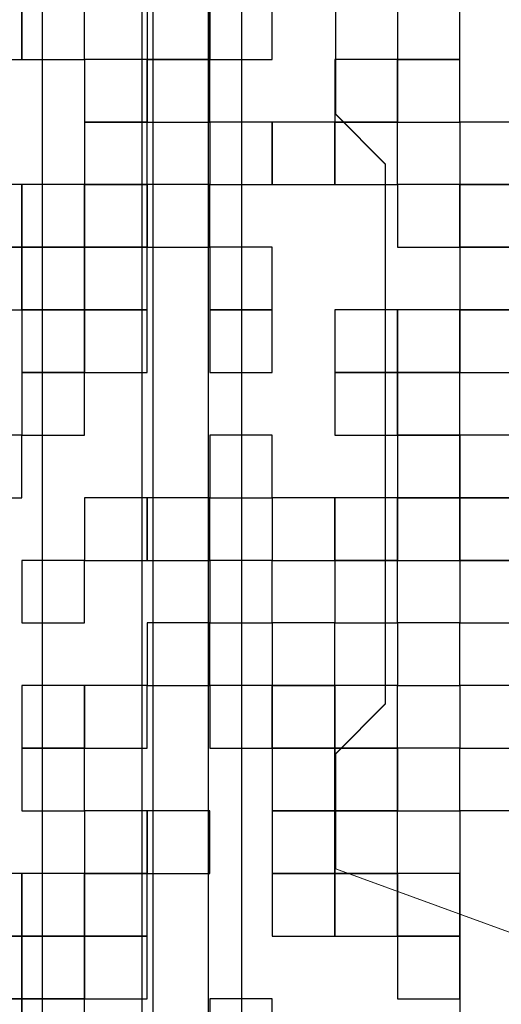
# Model space of a CAD drawing. Header units: millimetres. Extents: x -371 to 373, y -280 to 256.
# Tile 45 of 103: x -278.28 to -275.02, y 157.03 to 163.68. Entities that reach past the tile are written whole.
import ezdxf

# ---------------------------------------------------------------- set-up
doc = ezdxf.new("R2010")
doc.units = ezdxf.units.MM
doc.header["$MEASUREMENT"] = 0
doc.layers.add('layer 1', color=7, linetype='Continuous')

msp = doc.modelspace()

# ---------------------------------------------------------------- linework, layer by layer
at = {"layer": 'layer 1', "color": 7, "lineweight": 20}
msp.add_open_spline([(-284.5171, 167.5468), (-284.5171, 167.5468), (-270.7461, 167.5468), (-270.7461, 167.5468), (-270.7461, 167.5468), (-270.7461, 167.5468), (-270.7461, 153.7758), (-270.7461, 153.7758), (-270.7461, 153.7758), (-270.7461, 153.7758), (-284.5171, 153.7758), (-284.5171, 153.7758), (-284.5171, 153.7758), (-284.5171, 153.7758), (-284.5171, 167.5468), (-284.5171, 167.5468)], degree=3, knots=[0, 0, 0, 0, 0.2, 0.2, 0.2, 0.2, 0.4, 0.4, 0.4, 0.4, 0.6, 0.6, 0.6, 0.6, 1, 1, 1, 1], dxfattribs=at)
at = {"layer": 'layer 1', "color": 9, "lineweight": 9}
for points in [[(-277.4557, 166.1944), (-277.4557, 166.1944), (-277.4557, 155.5663), (-277.4557, 155.5663)], [(-277.4537, 166.1949), (-277.4537, 166.1949), (-277.4537, 155.5663), (-277.4537, 155.5663)], [(-278.1294, 164.8254), (-278.1294, 164.8254), (-278.1294, 156.9353), (-278.1294, 156.9353)], [(-278.1274, 164.8255), (-278.1274, 164.8255), (-278.1274, 156.9354), (-278.1274, 156.9354)], [(-277.3808, 164.8254), (-277.3808, 164.8254), (-277.3808, 156.9353), (-277.3808, 156.9353)], [(-277.3789, 164.8255), (-277.3789, 164.8255), (-277.3789, 156.9354), (-277.3789, 156.9354)], [(-277.0065, 156.9353), (-277.0065, 156.9353), (-277.0065, 164.8254), (-277.0065, 164.8254)], [(-277.0046, 156.9354), (-277.0046, 156.9354), (-277.0046, 164.8255), (-277.0046, 164.8255)], [(-276.7819, 164.8254), (-276.7819, 164.8254), (-276.7819, 156.9353), (-276.7819, 156.9353)], [(-276.78, 164.8255), (-276.78, 164.8255), (-276.78, 156.9354), (-276.78, 156.9354)], [(-276.1456, 163.8197), (-276.1456, 163.8197), (-276.1456, 163.0412), (-276.1456, 163.0412)], [(-276.1437, 163.82), (-276.1437, 163.82), (-276.1437, 163.0415), (-276.1437, 163.0415)], [(-276.1456, 163.0412), (-276.1456, 163.0412), (-275.8088, 162.7043), (-275.8088, 162.7043)], [(-276.1437, 163.0415), (-276.1437, 163.0415), (-275.8068, 162.7046), (-275.8068, 162.7046)], [(-275.8088, 162.7043), (-275.8088, 162.7043), (-275.8088, 159.0563), (-275.8088, 159.0563)], [(-275.8068, 162.7046), (-275.8068, 162.7046), (-275.8068, 159.0565), (-275.8068, 159.0565)], [(-275.8088, 159.0563), (-275.8088, 159.0563), (-276.1456, 158.7195), (-276.1456, 158.7195)], [(-275.8068, 159.0565), (-275.8068, 159.0565), (-276.1437, 158.7196), (-276.1437, 158.7196)], [(-276.1456, 158.7195), (-276.1456, 158.7195), (-276.1456, 157.9409), (-276.1456, 157.9409)], [(-276.1437, 158.7196), (-276.1437, 158.7196), (-276.1437, 157.9411), (-276.1437, 157.9411)], [(-276.1456, 157.9409), (-276.1456, 157.9409), (-274.7608, 157.4368), (-274.7608, 157.4368)], [(-276.1437, 157.9411), (-276.1437, 157.9411), (-274.7588, 157.437), (-274.7588, 157.437)]]:
    msp.add_open_spline(points, degree=3, dxfattribs=at)
at = {"layer": 'layer 1', "color": 250}
for points in [[(-278.6898, 163.8356), (-278.6898, 163.8356), (-278.2664, 163.8356), (-278.2664, 163.8356), (-278.2664, 163.8356), (-278.2664, 163.8356), (-278.2664, 163.4122), (-278.2664, 163.4122), (-278.2664, 163.4122), (-278.2664, 163.4122), (-278.6898, 163.4122), (-278.6898, 163.4122), (-278.6898, 163.4122), (-278.6898, 163.4122), (-278.6898, 163.8356), (-278.6898, 163.8356)], [(-278.2665, 163.8356), (-278.2665, 163.8356), (-277.8431, 163.8356), (-277.8431, 163.8356), (-277.8431, 163.8356), (-277.8431, 163.8356), (-277.8431, 163.4122), (-277.8431, 163.4122), (-277.8431, 163.4122), (-277.8431, 163.4122), (-278.2665, 163.4122), (-278.2665, 163.4122), (-278.2665, 163.4122), (-278.2665, 163.4122), (-278.2665, 163.8356), (-278.2665, 163.8356)], [(-277.42, 163.8356), (-277.42, 163.8356), (-276.9968, 163.8356), (-276.9968, 163.8356), (-276.9968, 163.8356), (-276.9968, 163.8356), (-276.9968, 163.4122), (-276.9968, 163.4122), (-276.9968, 163.4122), (-276.9968, 163.4122), (-277.42, 163.4122), (-277.42, 163.4122), (-277.42, 163.4122), (-277.42, 163.4122), (-277.42, 163.8356), (-277.42, 163.8356)], [(-276.9968, 163.8356), (-276.9968, 163.8356), (-276.5735, 163.8356), (-276.5735, 163.8356), (-276.5735, 163.8356), (-276.5735, 163.8356), (-276.5735, 163.4122), (-276.5735, 163.4122), (-276.5735, 163.4122), (-276.5735, 163.4122), (-276.9968, 163.4122), (-276.9968, 163.4122), (-276.9968, 163.4122), (-276.9968, 163.4122), (-276.9968, 163.8356), (-276.9968, 163.8356)], [(-275.727, 163.8356), (-275.727, 163.8356), (-275.3038, 163.8356), (-275.3038, 163.8356), (-275.3038, 163.8356), (-275.3038, 163.8356), (-275.3038, 163.4122), (-275.3038, 163.4122), (-275.3038, 163.4122), (-275.3038, 163.4122), (-275.727, 163.4122), (-275.727, 163.4122), (-275.727, 163.4122), (-275.727, 163.4122), (-275.727, 163.8356), (-275.727, 163.8356)], [(-277.8433, 163.4124), (-277.8433, 163.4124), (-277.42, 163.4124), (-277.42, 163.4124), (-277.42, 163.4124), (-277.42, 163.4124), (-277.42, 162.9891), (-277.42, 162.9891), (-277.42, 162.9891), (-277.42, 162.9891), (-277.8433, 162.9891), (-277.8433, 162.9891), (-277.8433, 162.9891), (-277.8433, 162.9891), (-277.8433, 163.4124), (-277.8433, 163.4124)], [(-277.42, 163.4124), (-277.42, 163.4124), (-276.9968, 163.4124), (-276.9968, 163.4124), (-276.9968, 163.4124), (-276.9968, 163.4124), (-276.9968, 162.9891), (-276.9968, 162.9891), (-276.9968, 162.9891), (-276.9968, 162.9891), (-277.42, 162.9891), (-277.42, 162.9891), (-277.42, 162.9891), (-277.42, 162.9891), (-277.42, 163.4124), (-277.42, 163.4124)], [(-276.1503, 163.4124), (-276.1503, 163.4124), (-275.727, 163.4124), (-275.727, 163.4124), (-275.727, 163.4124), (-275.727, 163.4124), (-275.727, 162.9891), (-275.727, 162.9891), (-275.727, 162.9891), (-275.727, 162.9891), (-276.1503, 162.9891), (-276.1503, 162.9891), (-276.1503, 162.9891), (-276.1503, 162.9891), (-276.1503, 163.4124), (-276.1503, 163.4124)], [(-275.727, 163.4124), (-275.727, 163.4124), (-275.3038, 163.4124), (-275.3038, 163.4124), (-275.3038, 163.4124), (-275.3038, 163.4124), (-275.3038, 162.9891), (-275.3038, 162.9891), (-275.3038, 162.9891), (-275.3038, 162.9891), (-275.727, 162.9891), (-275.727, 162.9891), (-275.727, 162.9891), (-275.727, 162.9891), (-275.727, 163.4124), (-275.727, 163.4124)], [(-277.8433, 162.9891), (-277.8433, 162.9891), (-277.42, 162.9891), (-277.42, 162.9891), (-277.42, 162.9891), (-277.42, 162.9891), (-277.42, 162.5659), (-277.42, 162.5659), (-277.42, 162.5659), (-277.42, 162.5659), (-277.8433, 162.5659), (-277.8433, 162.5659), (-277.8433, 162.5659), (-277.8433, 162.5659), (-277.8433, 162.9891), (-277.8433, 162.9891)], [(-276.9968, 162.9891), (-276.9968, 162.9891), (-276.5735, 162.9891), (-276.5735, 162.9891), (-276.5735, 162.9891), (-276.5735, 162.9891), (-276.5735, 162.5659), (-276.5735, 162.5659), (-276.5735, 162.5659), (-276.5735, 162.5659), (-276.9968, 162.5659), (-276.9968, 162.5659), (-276.9968, 162.5659), (-276.9968, 162.5659), (-276.9968, 162.9891), (-276.9968, 162.9891)], [(-276.5735, 162.9891), (-276.5735, 162.9891), (-276.1503, 162.9891), (-276.1503, 162.9891), (-276.1503, 162.9891), (-276.1503, 162.9891), (-276.1503, 162.5659), (-276.1503, 162.5659), (-276.1503, 162.5659), (-276.1503, 162.5659), (-276.5735, 162.5659), (-276.5735, 162.5659), (-276.5735, 162.5659), (-276.5735, 162.5659), (-276.5735, 162.9891), (-276.5735, 162.9891)], [(-276.1503, 162.9891), (-276.1503, 162.9891), (-275.727, 162.9891), (-275.727, 162.9891), (-275.727, 162.9891), (-275.727, 162.9891), (-275.727, 162.5659), (-275.727, 162.5659), (-275.727, 162.5659), (-275.727, 162.5659), (-276.1503, 162.5659), (-276.1503, 162.5659), (-276.1503, 162.5659), (-276.1503, 162.5659), (-276.1503, 162.9891), (-276.1503, 162.9891)], [(-275.3038, 162.9891), (-275.3038, 162.9891), (-274.8805, 162.9891), (-274.8805, 162.9891), (-274.8805, 162.9891), (-274.8805, 162.9891), (-274.8805, 162.5659), (-274.8805, 162.5659), (-274.8805, 162.5659), (-274.8805, 162.5659), (-275.3038, 162.5659), (-275.3038, 162.5659), (-275.3038, 162.5659), (-275.3038, 162.5659), (-275.3038, 162.9891), (-275.3038, 162.9891)], [(-278.6898, 162.5659), (-278.6898, 162.5659), (-278.2664, 162.5659), (-278.2664, 162.5659), (-278.2664, 162.5659), (-278.2664, 162.5659), (-278.2664, 162.1426), (-278.2664, 162.1426), (-278.2664, 162.1426), (-278.2664, 162.1426), (-278.6898, 162.1426), (-278.6898, 162.1426), (-278.6898, 162.1426), (-278.6898, 162.1426), (-278.6898, 162.5659), (-278.6898, 162.5659)], [(-278.2665, 162.5659), (-278.2665, 162.5659), (-277.8431, 162.5659), (-277.8431, 162.5659), (-277.8431, 162.5659), (-277.8431, 162.5659), (-277.8431, 162.1426), (-277.8431, 162.1426), (-277.8431, 162.1426), (-277.8431, 162.1426), (-278.2665, 162.1426), (-278.2665, 162.1426), (-278.2665, 162.1426), (-278.2665, 162.1426), (-278.2665, 162.5659), (-278.2665, 162.5659)], [(-277.8433, 162.5659), (-277.8433, 162.5659), (-277.42, 162.5659), (-277.42, 162.5659), (-277.42, 162.5659), (-277.42, 162.5659), (-277.42, 162.1426), (-277.42, 162.1426), (-277.42, 162.1426), (-277.42, 162.1426), (-277.8433, 162.1426), (-277.8433, 162.1426), (-277.8433, 162.1426), (-277.8433, 162.1426), (-277.8433, 162.5659), (-277.8433, 162.5659)], [(-277.42, 162.5659), (-277.42, 162.5659), (-276.9968, 162.5659), (-276.9968, 162.5659), (-276.9968, 162.5659), (-276.9968, 162.5659), (-276.9968, 162.1426), (-276.9968, 162.1426), (-276.9968, 162.1426), (-276.9968, 162.1426), (-277.42, 162.1426), (-277.42, 162.1426), (-277.42, 162.1426), (-277.42, 162.1426), (-277.42, 162.5659), (-277.42, 162.5659)], [(-275.727, 162.5659), (-275.727, 162.5659), (-275.3038, 162.5659), (-275.3038, 162.5659), (-275.3038, 162.5659), (-275.3038, 162.5659), (-275.3038, 162.1426), (-275.3038, 162.1426), (-275.3038, 162.1426), (-275.3038, 162.1426), (-275.727, 162.1426), (-275.727, 162.1426), (-275.727, 162.1426), (-275.727, 162.1426), (-275.727, 162.5659), (-275.727, 162.5659)], [(-275.3038, 162.5659), (-275.3038, 162.5659), (-274.8805, 162.5659), (-274.8805, 162.5659), (-274.8805, 162.5659), (-274.8805, 162.5659), (-274.8805, 162.1426), (-274.8805, 162.1426), (-274.8805, 162.1426), (-274.8805, 162.1426), (-275.3038, 162.1426), (-275.3038, 162.1426), (-275.3038, 162.1426), (-275.3038, 162.1426), (-275.3038, 162.5659), (-275.3038, 162.5659)], [(-278.6898, 162.1426), (-278.6898, 162.1426), (-278.2664, 162.1426), (-278.2664, 162.1426), (-278.2664, 162.1426), (-278.2664, 162.1426), (-278.2664, 161.7194), (-278.2664, 161.7194), (-278.2664, 161.7194), (-278.2664, 161.7194), (-278.6898, 161.7194), (-278.6898, 161.7194), (-278.6898, 161.7194), (-278.6898, 161.7194), (-278.6898, 162.1426), (-278.6898, 162.1426)], [(-278.2665, 162.1426), (-278.2665, 162.1426), (-277.8431, 162.1426), (-277.8431, 162.1426), (-277.8431, 162.1426), (-277.8431, 162.1426), (-277.8431, 161.7194), (-277.8431, 161.7194), (-277.8431, 161.7194), (-277.8431, 161.7194), (-278.2665, 161.7194), (-278.2665, 161.7194), (-278.2665, 161.7194), (-278.2665, 161.7194), (-278.2665, 162.1426), (-278.2665, 162.1426)], [(-277.8433, 162.1426), (-277.8433, 162.1426), (-277.42, 162.1426), (-277.42, 162.1426), (-277.42, 162.1426), (-277.42, 162.1426), (-277.42, 161.7194), (-277.42, 161.7194), (-277.42, 161.7194), (-277.42, 161.7194), (-277.8433, 161.7194), (-277.8433, 161.7194), (-277.8433, 161.7194), (-277.8433, 161.7194), (-277.8433, 162.1426), (-277.8433, 162.1426)], [(-276.9968, 162.1426), (-276.9968, 162.1426), (-276.5735, 162.1426), (-276.5735, 162.1426), (-276.5735, 162.1426), (-276.5735, 162.1426), (-276.5735, 161.7194), (-276.5735, 161.7194), (-276.5735, 161.7194), (-276.5735, 161.7194), (-276.9968, 161.7194), (-276.9968, 161.7194), (-276.9968, 161.7194), (-276.9968, 161.7194), (-276.9968, 162.1426), (-276.9968, 162.1426)], [(-275.3038, 162.1426), (-275.3038, 162.1426), (-274.8805, 162.1426), (-274.8805, 162.1426), (-274.8805, 162.1426), (-274.8805, 162.1426), (-274.8805, 161.7194), (-274.8805, 161.7194), (-274.8805, 161.7194), (-274.8805, 161.7194), (-275.3038, 161.7194), (-275.3038, 161.7194), (-275.3038, 161.7194), (-275.3038, 161.7194), (-275.3038, 162.1426), (-275.3038, 162.1426)], [(-278.2665, 161.7194), (-278.2665, 161.7194), (-277.8431, 161.7194), (-277.8431, 161.7194), (-277.8431, 161.7194), (-277.8431, 161.7194), (-277.8431, 161.2961), (-277.8431, 161.2961), (-277.8431, 161.2961), (-277.8431, 161.2961), (-278.2665, 161.2961), (-278.2665, 161.2961), (-278.2665, 161.2961), (-278.2665, 161.2961), (-278.2665, 161.7194), (-278.2665, 161.7194)], [(-277.8433, 161.7194), (-277.8433, 161.7194), (-277.42, 161.7194), (-277.42, 161.7194), (-277.42, 161.7194), (-277.42, 161.7194), (-277.42, 161.2961), (-277.42, 161.2961), (-277.42, 161.2961), (-277.42, 161.2961), (-277.8433, 161.2961), (-277.8433, 161.2961), (-277.8433, 161.2961), (-277.8433, 161.2961), (-277.8433, 161.7194), (-277.8433, 161.7194)], [(-276.9968, 161.7194), (-276.9968, 161.7194), (-276.5735, 161.7194), (-276.5735, 161.7194), (-276.5735, 161.7194), (-276.5735, 161.7194), (-276.5735, 161.2961), (-276.5735, 161.2961), (-276.5735, 161.2961), (-276.5735, 161.2961), (-276.9968, 161.2961), (-276.9968, 161.2961), (-276.9968, 161.2961), (-276.9968, 161.2961), (-276.9968, 161.7194), (-276.9968, 161.7194)], [(-276.1503, 161.7194), (-276.1503, 161.7194), (-275.727, 161.7194), (-275.727, 161.7194), (-275.727, 161.7194), (-275.727, 161.7194), (-275.727, 161.2961), (-275.727, 161.2961), (-275.727, 161.2961), (-275.727, 161.2961), (-276.1503, 161.2961), (-276.1503, 161.2961), (-276.1503, 161.2961), (-276.1503, 161.2961), (-276.1503, 161.7194), (-276.1503, 161.7194)], [(-275.727, 161.7194), (-275.727, 161.7194), (-275.3038, 161.7194), (-275.3038, 161.7194), (-275.3038, 161.7194), (-275.3038, 161.7194), (-275.3038, 161.2961), (-275.3038, 161.2961), (-275.3038, 161.2961), (-275.3038, 161.2961), (-275.727, 161.2961), (-275.727, 161.2961), (-275.727, 161.2961), (-275.727, 161.2961), (-275.727, 161.7194), (-275.727, 161.7194)], [(-275.3038, 161.7194), (-275.3038, 161.7194), (-274.8805, 161.7194), (-274.8805, 161.7194), (-274.8805, 161.7194), (-274.8805, 161.7194), (-274.8805, 161.2961), (-274.8805, 161.2961), (-274.8805, 161.2961), (-274.8805, 161.2961), (-275.3038, 161.2961), (-275.3038, 161.2961), (-275.3038, 161.2961), (-275.3038, 161.2961), (-275.3038, 161.7194), (-275.3038, 161.7194)], [(-278.2665, 161.2961), (-278.2665, 161.2961), (-277.8431, 161.2961), (-277.8431, 161.2961), (-277.8431, 161.2961), (-277.8431, 161.2961), (-277.8431, 160.8729), (-277.8431, 160.8729), (-277.8431, 160.8729), (-277.8431, 160.8729), (-278.2665, 160.8729), (-278.2665, 160.8729), (-278.2665, 160.8729), (-278.2665, 160.8729), (-278.2665, 161.2961), (-278.2665, 161.2961)], [(-276.1503, 161.2961), (-276.1503, 161.2961), (-275.727, 161.2961), (-275.727, 161.2961), (-275.727, 161.2961), (-275.727, 161.2961), (-275.727, 160.8729), (-275.727, 160.8729), (-275.727, 160.8729), (-275.727, 160.8729), (-276.1503, 160.8729), (-276.1503, 160.8729), (-276.1503, 160.8729), (-276.1503, 160.8729), (-276.1503, 161.2961), (-276.1503, 161.2961)], [(-275.727, 161.2961), (-275.727, 161.2961), (-275.3038, 161.2961), (-275.3038, 161.2961), (-275.3038, 161.2961), (-275.3038, 161.2961), (-275.3038, 160.8729), (-275.3038, 160.8729), (-275.3038, 160.8729), (-275.3038, 160.8729), (-275.727, 160.8729), (-275.727, 160.8729), (-275.727, 160.8729), (-275.727, 160.8729), (-275.727, 161.2961), (-275.727, 161.2961)], [(-278.6898, 160.8729), (-278.6898, 160.8729), (-278.2664, 160.8729), (-278.2664, 160.8729), (-278.2664, 160.8729), (-278.2664, 160.8729), (-278.2664, 160.4496), (-278.2664, 160.4496), (-278.2664, 160.4496), (-278.2664, 160.4496), (-278.6898, 160.4496), (-278.6898, 160.4496), (-278.6898, 160.4496), (-278.6898, 160.4496), (-278.6898, 160.8729), (-278.6898, 160.8729)], [(-276.9968, 160.8729), (-276.9968, 160.8729), (-276.5735, 160.8729), (-276.5735, 160.8729), (-276.5735, 160.8729), (-276.5735, 160.8729), (-276.5735, 160.4496), (-276.5735, 160.4496), (-276.5735, 160.4496), (-276.5735, 160.4496), (-276.9968, 160.4496), (-276.9968, 160.4496), (-276.9968, 160.4496), (-276.9968, 160.4496), (-276.9968, 160.8729), (-276.9968, 160.8729)], [(-275.727, 160.8729), (-275.727, 160.8729), (-275.3038, 160.8729), (-275.3038, 160.8729), (-275.3038, 160.8729), (-275.3038, 160.8729), (-275.3038, 160.4496), (-275.3038, 160.4496), (-275.3038, 160.4496), (-275.3038, 160.4496), (-275.727, 160.4496), (-275.727, 160.4496), (-275.727, 160.4496), (-275.727, 160.4496), (-275.727, 160.8729), (-275.727, 160.8729)], [(-275.3038, 160.8729), (-275.3038, 160.8729), (-274.8805, 160.8729), (-274.8805, 160.8729), (-274.8805, 160.8729), (-274.8805, 160.8729), (-274.8805, 160.4496), (-274.8805, 160.4496), (-274.8805, 160.4496), (-274.8805, 160.4496), (-275.3038, 160.4496), (-275.3038, 160.4496), (-275.3038, 160.4496), (-275.3038, 160.4496), (-275.3038, 160.8729), (-275.3038, 160.8729)], [(-277.8433, 160.4498), (-277.8433, 160.4498), (-277.42, 160.4498), (-277.42, 160.4498), (-277.42, 160.4498), (-277.42, 160.4498), (-277.42, 160.0263), (-277.42, 160.0263), (-277.42, 160.0263), (-277.42, 160.0263), (-277.8433, 160.0263), (-277.8433, 160.0263), (-277.8433, 160.0263), (-277.8433, 160.0263), (-277.8433, 160.4498), (-277.8433, 160.4498)], [(-277.42, 160.4498), (-277.42, 160.4498), (-276.9968, 160.4498), (-276.9968, 160.4498), (-276.9968, 160.4498), (-276.9968, 160.4498), (-276.9968, 160.0263), (-276.9968, 160.0263), (-276.9968, 160.0263), (-276.9968, 160.0263), (-277.42, 160.0263), (-277.42, 160.0263), (-277.42, 160.0263), (-277.42, 160.0263), (-277.42, 160.4498), (-277.42, 160.4498)], [(-276.5735, 160.4498), (-276.5735, 160.4498), (-276.1503, 160.4498), (-276.1503, 160.4498), (-276.1503, 160.4498), (-276.1503, 160.4498), (-276.1503, 160.0263), (-276.1503, 160.0263), (-276.1503, 160.0263), (-276.1503, 160.0263), (-276.5735, 160.0263), (-276.5735, 160.0263), (-276.5735, 160.0263), (-276.5735, 160.0263), (-276.5735, 160.4498), (-276.5735, 160.4498)], [(-276.1503, 160.4498), (-276.1503, 160.4498), (-275.727, 160.4498), (-275.727, 160.4498), (-275.727, 160.4498), (-275.727, 160.4498), (-275.727, 160.0263), (-275.727, 160.0263), (-275.727, 160.0263), (-275.727, 160.0263), (-276.1503, 160.0263), (-276.1503, 160.0263), (-276.1503, 160.0263), (-276.1503, 160.0263), (-276.1503, 160.4498), (-276.1503, 160.4498)], [(-275.727, 160.4498), (-275.727, 160.4498), (-275.3038, 160.4498), (-275.3038, 160.4498), (-275.3038, 160.4498), (-275.3038, 160.4498), (-275.3038, 160.0263), (-275.3038, 160.0263), (-275.3038, 160.0263), (-275.3038, 160.0263), (-275.727, 160.0263), (-275.727, 160.0263), (-275.727, 160.0263), (-275.727, 160.0263), (-275.727, 160.4498), (-275.727, 160.4498)], [(-275.3038, 160.4498), (-275.3038, 160.4498), (-274.8805, 160.4498), (-274.8805, 160.4498), (-274.8805, 160.4498), (-274.8805, 160.4498), (-274.8805, 160.0263), (-274.8805, 160.0263), (-274.8805, 160.0263), (-274.8805, 160.0263), (-275.3038, 160.0263), (-275.3038, 160.0263), (-275.3038, 160.0263), (-275.3038, 160.0263), (-275.3038, 160.4498), (-275.3038, 160.4498)], [(-278.2665, 160.0265), (-278.2665, 160.0265), (-277.8431, 160.0265), (-277.8431, 160.0265), (-277.8431, 160.0265), (-277.8431, 160.0265), (-277.8431, 159.6031), (-277.8431, 159.6031), (-277.8431, 159.6031), (-277.8431, 159.6031), (-278.2665, 159.6031), (-278.2665, 159.6031), (-278.2665, 159.6031), (-278.2665, 159.6031), (-278.2665, 160.0265), (-278.2665, 160.0265)], [(-276.9968, 160.0265), (-276.9968, 160.0265), (-276.5735, 160.0265), (-276.5735, 160.0265), (-276.5735, 160.0265), (-276.5735, 160.0265), (-276.5735, 159.6031), (-276.5735, 159.6031), (-276.5735, 159.6031), (-276.5735, 159.6031), (-276.9968, 159.6031), (-276.9968, 159.6031), (-276.9968, 159.6031), (-276.9968, 159.6031), (-276.9968, 160.0265), (-276.9968, 160.0265)], [(-276.1503, 160.0265), (-276.1503, 160.0265), (-275.727, 160.0265), (-275.727, 160.0265), (-275.727, 160.0265), (-275.727, 160.0265), (-275.727, 159.6031), (-275.727, 159.6031), (-275.727, 159.6031), (-275.727, 159.6031), (-276.1503, 159.6031), (-276.1503, 159.6031), (-276.1503, 159.6031), (-276.1503, 159.6031), (-276.1503, 160.0265), (-276.1503, 160.0265)], [(-275.3038, 160.0265), (-275.3038, 160.0265), (-274.8805, 160.0265), (-274.8805, 160.0265), (-274.8805, 160.0265), (-274.8805, 160.0265), (-274.8805, 159.6031), (-274.8805, 159.6031), (-274.8805, 159.6031), (-274.8805, 159.6031), (-275.3038, 159.6031), (-275.3038, 159.6031), (-275.3038, 159.6031), (-275.3038, 159.6031), (-275.3038, 160.0265), (-275.3038, 160.0265)], [(-277.42, 159.6032), (-277.42, 159.6032), (-276.9968, 159.6032), (-276.9968, 159.6032), (-276.9968, 159.6032), (-276.9968, 159.6032), (-276.9968, 159.18), (-276.9968, 159.18), (-276.9968, 159.18), (-276.9968, 159.18), (-277.42, 159.18), (-277.42, 159.18), (-277.42, 159.18), (-277.42, 159.18), (-277.42, 159.6032), (-277.42, 159.6032)], [(-276.5735, 159.6032), (-276.5735, 159.6032), (-276.1503, 159.6032), (-276.1503, 159.6032), (-276.1503, 159.6032), (-276.1503, 159.6032), (-276.1503, 159.18), (-276.1503, 159.18), (-276.1503, 159.18), (-276.1503, 159.18), (-276.5735, 159.18), (-276.5735, 159.18), (-276.5735, 159.18), (-276.5735, 159.18), (-276.5735, 159.6032), (-276.5735, 159.6032)], [(-275.727, 159.6032), (-275.727, 159.6032), (-275.3038, 159.6032), (-275.3038, 159.6032), (-275.3038, 159.6032), (-275.3038, 159.6032), (-275.3038, 159.18), (-275.3038, 159.18), (-275.3038, 159.18), (-275.3038, 159.18), (-275.727, 159.18), (-275.727, 159.18), (-275.727, 159.18), (-275.727, 159.18), (-275.727, 159.6032), (-275.727, 159.6032)], [(-278.2665, 159.18), (-278.2665, 159.18), (-277.8431, 159.18), (-277.8431, 159.18), (-277.8431, 159.18), (-277.8431, 159.18), (-277.8431, 158.7567), (-277.8431, 158.7567), (-277.8431, 158.7567), (-277.8431, 158.7567), (-278.2665, 158.7567), (-278.2665, 158.7567), (-278.2665, 158.7567), (-278.2665, 158.7567), (-278.2665, 159.18), (-278.2665, 159.18)], [(-277.8433, 159.18), (-277.8433, 159.18), (-277.42, 159.18), (-277.42, 159.18), (-277.42, 159.18), (-277.42, 159.18), (-277.42, 158.7567), (-277.42, 158.7567), (-277.42, 158.7567), (-277.42, 158.7567), (-277.8433, 158.7567), (-277.8433, 158.7567), (-277.8433, 158.7567), (-277.8433, 158.7567), (-277.8433, 159.18), (-277.8433, 159.18)], [(-276.9968, 159.18), (-276.9968, 159.18), (-276.5735, 159.18), (-276.5735, 159.18), (-276.5735, 159.18), (-276.5735, 159.18), (-276.5735, 158.7567), (-276.5735, 158.7567), (-276.5735, 158.7567), (-276.5735, 158.7567), (-276.9968, 158.7567), (-276.9968, 158.7567), (-276.9968, 158.7567), (-276.9968, 158.7567), (-276.9968, 159.18), (-276.9968, 159.18)], [(-276.5735, 159.18), (-276.5735, 159.18), (-276.1503, 159.18), (-276.1503, 159.18), (-276.1503, 159.18), (-276.1503, 159.18), (-276.1503, 158.7567), (-276.1503, 158.7567), (-276.1503, 158.7567), (-276.1503, 158.7567), (-276.5735, 158.7567), (-276.5735, 158.7567), (-276.5735, 158.7567), (-276.5735, 158.7567), (-276.5735, 159.18), (-276.5735, 159.18)], [(-276.1503, 159.18), (-276.1503, 159.18), (-275.727, 159.18), (-275.727, 159.18), (-275.727, 159.18), (-275.727, 159.18), (-275.727, 158.7567), (-275.727, 158.7567), (-275.727, 158.7567), (-275.727, 158.7567), (-276.1503, 158.7567), (-276.1503, 158.7567), (-276.1503, 158.7567), (-276.1503, 158.7567), (-276.1503, 159.18), (-276.1503, 159.18)], [(-275.3038, 159.18), (-275.3038, 159.18), (-274.8805, 159.18), (-274.8805, 159.18), (-274.8805, 159.18), (-274.8805, 159.18), (-274.8805, 158.7567), (-274.8805, 158.7567), (-274.8805, 158.7567), (-274.8805, 158.7567), (-275.3038, 158.7567), (-275.3038, 158.7567), (-275.3038, 158.7567), (-275.3038, 158.7567), (-275.3038, 159.18), (-275.3038, 159.18)], [(-278.2665, 158.7567), (-278.2665, 158.7567), (-277.8431, 158.7567), (-277.8431, 158.7567), (-277.8431, 158.7567), (-277.8431, 158.7567), (-277.8431, 158.3335), (-277.8431, 158.3335), (-277.8431, 158.3335), (-277.8431, 158.3335), (-278.2665, 158.3335), (-278.2665, 158.3335), (-278.2665, 158.3335), (-278.2665, 158.3335), (-278.2665, 158.7567), (-278.2665, 158.7567)], [(-276.5735, 158.7567), (-276.5735, 158.7567), (-276.1503, 158.7567), (-276.1503, 158.7567), (-276.1503, 158.7567), (-276.1503, 158.7567), (-276.1503, 158.3335), (-276.1503, 158.3335), (-276.1503, 158.3335), (-276.1503, 158.3335), (-276.5735, 158.3335), (-276.5735, 158.3335), (-276.5735, 158.3335), (-276.5735, 158.3335), (-276.5735, 158.7567), (-276.5735, 158.7567)], [(-276.1503, 158.7567), (-276.1503, 158.7567), (-275.727, 158.7567), (-275.727, 158.7567), (-275.727, 158.7567), (-275.727, 158.7567), (-275.727, 158.3335), (-275.727, 158.3335), (-275.727, 158.3335), (-275.727, 158.3335), (-276.1503, 158.3335), (-276.1503, 158.3335), (-276.1503, 158.3335), (-276.1503, 158.3335), (-276.1503, 158.7567), (-276.1503, 158.7567)], [(-275.727, 158.7567), (-275.727, 158.7567), (-275.3038, 158.7567), (-275.3038, 158.7567), (-275.3038, 158.7567), (-275.3038, 158.7567), (-275.3038, 158.3335), (-275.3038, 158.3335), (-275.3038, 158.3335), (-275.3038, 158.3335), (-275.727, 158.3335), (-275.727, 158.3335), (-275.727, 158.3335), (-275.727, 158.3335), (-275.727, 158.7567), (-275.727, 158.7567)], [(-277.8433, 158.3335), (-277.8433, 158.3335), (-277.42, 158.3335), (-277.42, 158.3335), (-277.42, 158.3335), (-277.42, 158.3335), (-277.42, 157.9102), (-277.42, 157.9102), (-277.42, 157.9102), (-277.42, 157.9102), (-277.8433, 157.9102), (-277.8433, 157.9102), (-277.8433, 157.9102), (-277.8433, 157.9102), (-277.8433, 158.3335), (-277.8433, 158.3335)], [(-277.42, 158.3335), (-277.42, 158.3335), (-276.9968, 158.3335), (-276.9968, 158.3335), (-276.9968, 158.3335), (-276.9968, 158.3335), (-276.9968, 157.9102), (-276.9968, 157.9102), (-276.9968, 157.9102), (-276.9968, 157.9102), (-277.42, 157.9102), (-277.42, 157.9102), (-277.42, 157.9102), (-277.42, 157.9102), (-277.42, 158.3335), (-277.42, 158.3335)], [(-276.5735, 158.3335), (-276.5735, 158.3335), (-276.1503, 158.3335), (-276.1503, 158.3335), (-276.1503, 158.3335), (-276.1503, 158.3335), (-276.1503, 157.9102), (-276.1503, 157.9102), (-276.1503, 157.9102), (-276.1503, 157.9102), (-276.5735, 157.9102), (-276.5735, 157.9102), (-276.5735, 157.9102), (-276.5735, 157.9102), (-276.5735, 158.3335), (-276.5735, 158.3335)], [(-276.1503, 158.3335), (-276.1503, 158.3335), (-275.727, 158.3335), (-275.727, 158.3335), (-275.727, 158.3335), (-275.727, 158.3335), (-275.727, 157.9102), (-275.727, 157.9102), (-275.727, 157.9102), (-275.727, 157.9102), (-276.1503, 157.9102), (-276.1503, 157.9102), (-276.1503, 157.9102), (-276.1503, 157.9102), (-276.1503, 158.3335), (-276.1503, 158.3335)], [(-275.3038, 158.3335), (-275.3038, 158.3335), (-273.1877, 158.3335), (-273.1877, 158.3335), (-273.1877, 158.3335), (-273.1877, 158.3335), (-273.1877, 156.2172), (-273.1877, 156.2172), (-273.1877, 156.2172), (-273.1877, 156.2172), (-275.3038, 156.2172), (-275.3038, 156.2172), (-275.3038, 156.2172), (-275.3038, 156.2172), (-275.3038, 158.3335), (-275.3038, 158.3335)], [(-278.6898, 157.9102), (-278.6898, 157.9102), (-278.2664, 157.9102), (-278.2664, 157.9102), (-278.2664, 157.9102), (-278.2664, 157.9102), (-278.2664, 157.487), (-278.2664, 157.487), (-278.2664, 157.487), (-278.2664, 157.487), (-278.6898, 157.487), (-278.6898, 157.487), (-278.6898, 157.487), (-278.6898, 157.487), (-278.6898, 157.9102), (-278.6898, 157.9102)], [(-278.2665, 157.9102), (-278.2665, 157.9102), (-277.8431, 157.9102), (-277.8431, 157.9102), (-277.8431, 157.9102), (-277.8431, 157.9102), (-277.8431, 157.487), (-277.8431, 157.487), (-277.8431, 157.487), (-277.8431, 157.487), (-278.2665, 157.487), (-278.2665, 157.487), (-278.2665, 157.487), (-278.2665, 157.487), (-278.2665, 157.9102), (-278.2665, 157.9102)], [(-277.8433, 157.9102), (-277.8433, 157.9102), (-277.42, 157.9102), (-277.42, 157.9102), (-277.42, 157.9102), (-277.42, 157.9102), (-277.42, 157.487), (-277.42, 157.487), (-277.42, 157.487), (-277.42, 157.487), (-277.8433, 157.487), (-277.8433, 157.487), (-277.8433, 157.487), (-277.8433, 157.487), (-277.8433, 157.9102), (-277.8433, 157.9102)], [(-276.5735, 157.9102), (-276.5735, 157.9102), (-276.1503, 157.9102), (-276.1503, 157.9102), (-276.1503, 157.9102), (-276.1503, 157.9102), (-276.1503, 157.487), (-276.1503, 157.487), (-276.1503, 157.487), (-276.1503, 157.487), (-276.5735, 157.487), (-276.5735, 157.487), (-276.5735, 157.487), (-276.5735, 157.487), (-276.5735, 157.9102), (-276.5735, 157.9102)], [(-276.1503, 157.9102), (-276.1503, 157.9102), (-275.727, 157.9102), (-275.727, 157.9102), (-275.727, 157.9102), (-275.727, 157.9102), (-275.727, 157.487), (-275.727, 157.487), (-275.727, 157.487), (-275.727, 157.487), (-276.1503, 157.487), (-276.1503, 157.487), (-276.1503, 157.487), (-276.1503, 157.487), (-276.1503, 157.9102), (-276.1503, 157.9102)], [(-275.727, 157.9102), (-275.727, 157.9102), (-275.3038, 157.9102), (-275.3038, 157.9102), (-275.3038, 157.9102), (-275.3038, 157.9102), (-275.3038, 157.487), (-275.3038, 157.487), (-275.3038, 157.487), (-275.3038, 157.487), (-275.727, 157.487), (-275.727, 157.487), (-275.727, 157.487), (-275.727, 157.487), (-275.727, 157.9102), (-275.727, 157.9102)], [(-278.6898, 157.487), (-278.6898, 157.487), (-278.2664, 157.487), (-278.2664, 157.487), (-278.2664, 157.487), (-278.2664, 157.487), (-278.2664, 157.0637), (-278.2664, 157.0637), (-278.2664, 157.0637), (-278.2664, 157.0637), (-278.6898, 157.0637), (-278.6898, 157.0637), (-278.6898, 157.0637), (-278.6898, 157.0637), (-278.6898, 157.487), (-278.6898, 157.487)], [(-278.2665, 157.487), (-278.2665, 157.487), (-277.8431, 157.487), (-277.8431, 157.487), (-277.8431, 157.487), (-277.8431, 157.487), (-277.8431, 157.0637), (-277.8431, 157.0637), (-277.8431, 157.0637), (-277.8431, 157.0637), (-278.2665, 157.0637), (-278.2665, 157.0637), (-278.2665, 157.0637), (-278.2665, 157.0637), (-278.2665, 157.487), (-278.2665, 157.487)], [(-277.8433, 157.487), (-277.8433, 157.487), (-277.42, 157.487), (-277.42, 157.487), (-277.42, 157.487), (-277.42, 157.487), (-277.42, 157.0637), (-277.42, 157.0637), (-277.42, 157.0637), (-277.42, 157.0637), (-277.8433, 157.0637), (-277.8433, 157.0637), (-277.8433, 157.0637), (-277.8433, 157.0637), (-277.8433, 157.487), (-277.8433, 157.487)], [(-275.727, 157.487), (-275.727, 157.487), (-275.3038, 157.487), (-275.3038, 157.487), (-275.3038, 157.487), (-275.3038, 157.487), (-275.3038, 157.0637), (-275.3038, 157.0637), (-275.3038, 157.0637), (-275.3038, 157.0637), (-275.727, 157.0637), (-275.727, 157.0637), (-275.727, 157.0637), (-275.727, 157.0637), (-275.727, 157.487), (-275.727, 157.487)], [(-278.6898, 157.0637), (-278.6898, 157.0637), (-278.2664, 157.0637), (-278.2664, 157.0637), (-278.2664, 157.0637), (-278.2664, 157.0637), (-278.2664, 156.6405), (-278.2664, 156.6405), (-278.2664, 156.6405), (-278.2664, 156.6405), (-278.6898, 156.6405), (-278.6898, 156.6405), (-278.6898, 156.6405), (-278.6898, 156.6405), (-278.6898, 157.0637), (-278.6898, 157.0637)], [(-278.2665, 157.0637), (-278.2665, 157.0637), (-277.8431, 157.0637), (-277.8431, 157.0637), (-277.8431, 157.0637), (-277.8431, 157.0637), (-277.8431, 156.6405), (-277.8431, 156.6405), (-277.8431, 156.6405), (-277.8431, 156.6405), (-278.2665, 156.6405), (-278.2665, 156.6405), (-278.2665, 156.6405), (-278.2665, 156.6405), (-278.2665, 157.0637), (-278.2665, 157.0637)], [(-276.9968, 157.0637), (-276.9968, 157.0637), (-276.5735, 157.0637), (-276.5735, 157.0637), (-276.5735, 157.0637), (-276.5735, 157.0637), (-276.5735, 156.6405), (-276.5735, 156.6405), (-276.5735, 156.6405), (-276.5735, 156.6405), (-276.9968, 156.6405), (-276.9968, 156.6405), (-276.9968, 156.6405), (-276.9968, 156.6405), (-276.9968, 157.0637), (-276.9968, 157.0637)]]:
    msp.add_open_spline(points, degree=3, knots=[0, 0, 0, 0, 0.2, 0.2, 0.2, 0.2, 0.4, 0.4, 0.4, 0.4, 0.6, 0.6, 0.6, 0.6, 1, 1, 1, 1], dxfattribs=at)

doc.saveas('drawing.dxf')
